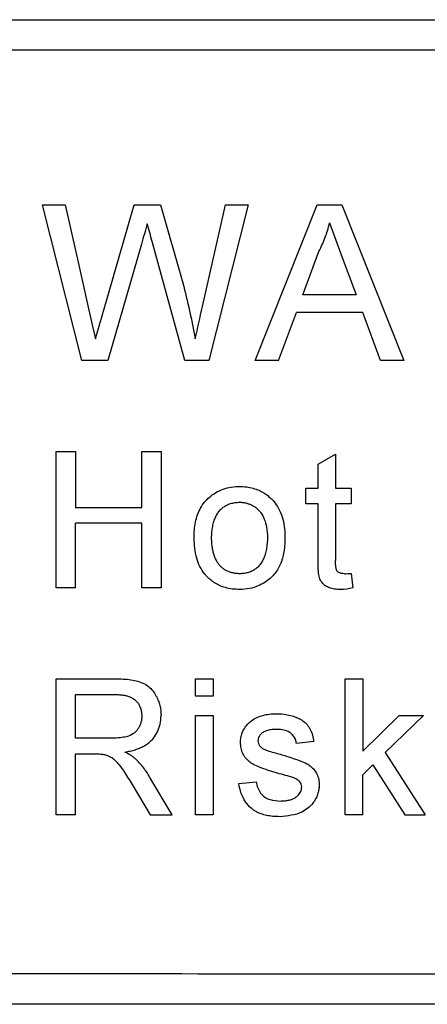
# Model space of a CAD drawing. Header units: millimetres. Extents: x 156812 to 157936, y 112087 to 113571.
# Tile 19 of 204: x 157148 to 157158, y 112824 to 112850. Entities that reach past the tile are written whole.
import ezdxf

# ---------------------------------------------------------------- set-up
doc = ezdxf.new("R2010")
doc.units = ezdxf.units.MM

msp = doc.modelspace()

# ---------------------------------------------------------------- linework, layer by layer
at = {"color": 7, "linetype": 'Continuous', "lineweight": 25}
for p, q in [((157122.747, 112849.89), (157176.714, 112849.89)), ((157149.223, 112840.89), (157148.188, 112844.999)), ((157148.188, 112844.999), (157148.787, 112844.999)), ((157149.796, 112842.194), (157150.607, 112844.999)), ((157150.607, 112844.999), (157151.305, 112844.999)), ((157151.305, 112844.999), (157151.892, 112842.94)), ((157152.409, 112842.312), (157153.016, 112844.999)), ((157153.615, 112844.999), (157152.579, 112840.89)), ((157153.016, 112844.999), (157153.615, 112844.999)), ((157153.803, 112840.89), (157155.434, 112844.999)), ((157155.434, 112844.999), (157156.088, 112844.999)), ((157156.088, 112844.999), (157157.719, 112840.89)), ((157155.761, 112844.525), (157156.063, 112843.708)), ((157150.798, 112843.964), (157149.909, 112840.89)), ((157151.942, 112840.89), (157151.083, 112844.03)), ((157155.06, 112842.628), (157155.48, 112843.766)), ((157156.063, 112843.708), (157156.462, 112842.628)), ((157156.462, 112842.628), (157155.06, 112842.628)), ((157154.418, 112840.89), (157154.885, 112842.154)), ((157156.637, 112842.154), (157154.885, 112842.154)), ((157157.104, 112840.89), (157156.637, 112842.154)), ((157149.909, 112840.89), (157149.223, 112840.89)), ((157152.579, 112840.89), (157151.942, 112840.89)), ((157154.418, 112840.89), (157153.803, 112840.89)), ((157157.719, 112840.89), (157157.104, 112840.89)), ((157148.55, 112834.89), (157148.55, 112838.485)), ((157148.55, 112838.485), (157149.057, 112838.485)), ((157149.057, 112838.485), (157149.057, 112837.01)), ((157150.809, 112837.01), (157150.809, 112838.485)), ((157150.809, 112838.485), (157151.316, 112838.485)), ((157151.316, 112838.485), (157151.316, 112834.89)), ((157155.457, 112838.157), (157155.918, 112838.419)), ((157155.918, 112838.419), (157155.918, 112837.517)), ((157155.457, 112837.517), (157155.457, 112838.157)), ((157155.134, 112837.102), (157155.134, 112837.517)), ((157155.134, 112837.517), (157155.457, 112837.517)), ((157155.918, 112837.517), (157156.333, 112837.517)), ((157156.333, 112837.517), (157156.333, 112837.102)), ((157149.057, 112837.01), (157150.809, 112837.01)), ((157155.457, 112837.102), (157155.134, 112837.102)), ((157155.457, 112835.628), (157155.457, 112837.102)), ((157156.333, 112837.102), (157155.918, 112837.102)), ((157155.918, 112837.102), (157155.918, 112835.611)), ((157150.809, 112836.595), (157149.057, 112836.595)), ((157149.057, 112834.89), (157149.057, 112836.595)), ((157150.809, 112834.89), (157150.809, 112836.595)), ((157156.333, 112835.27), (157156.379, 112834.883)), ((157149.057, 112834.89), (157148.55, 112834.89)), ((157151.316, 112834.89), (157150.809, 112834.89)), ((157148.55, 112828.89), (157148.55, 112832.485)), ((157148.55, 112832.485), (157150.11, 112832.485)), ((157152.226, 112832.485), (157152.687, 112832.485)), ((157152.226, 112832.024), (157152.226, 112832.485)), ((157152.687, 112832.485), (157152.687, 112832.024)), ((157156.174, 112828.89), (157156.174, 112832.485)), ((157156.174, 112832.485), (157156.635, 112832.485)), ((157156.635, 112832.485), (157156.635, 112830.578)), ((157149.057, 112832.07), (157150.129, 112832.07)), ((157149.057, 112830.918), (157149.057, 112832.07)), ((157152.687, 112832.024), (157152.226, 112832.024)), ((157152.226, 112828.89), (157152.226, 112831.517)), ((157152.226, 112831.517), (157152.687, 112831.517)), ((157152.687, 112831.517), (157152.687, 112828.89)), ((157156.635, 112830.578), (157157.599, 112831.517)), ((157158.241, 112831.517), (157157.231, 112830.535)), ((157157.599, 112831.517), (157158.241, 112831.517)), ((157150.02, 112830.918), (157149.057, 112830.918)), ((157155.349, 112830.826), (157154.888, 112830.78)), ((157149.057, 112830.503), (157149.577, 112830.503)), ((157149.057, 112828.89), (157149.057, 112830.503)), ((157157.231, 112830.535), (157158.287, 112828.89)), ((157156.635, 112829.953), (157156.899, 112830.211)), ((157156.899, 112830.211), (157157.748, 112828.89)), ((157151.611, 112828.89), (157151.021, 112829.882)), ((157156.635, 112828.89), (157156.635, 112829.953)), ((157150.582, 112829.649), (157151.03, 112828.89)), ((157153.366, 112829.719), (157153.827, 112829.765)), ((157149.057, 112828.89), (157148.55, 112828.89)), ((157151.03, 112828.89), (157151.611, 112828.89)), ((157152.687, 112828.89), (157152.226, 112828.89)), ((157156.635, 112828.89), (157156.174, 112828.89)), ((157157.748, 112828.89), (157158.287, 112828.89)), ((157176.714, 112823.89), (157122.747, 112823.89))]:
    msp.add_line(p, q, dxfattribs=at)
at = {"color": 7, "linetype": 'Continuous', "lineweight": 25, "flags": 128}
for points in [[(157122.775, 112849.09), (157152.996, 112849.09), (157176.742, 112849.09)], [(157148.787, 112844.999), (157149.128, 112843.486), (157149.397, 112842.296)], [(157149.397, 112842.296), (157149.502, 112841.83), (157149.584, 112841.464)]]:
    msp.add_lwpolyline(points, dxfattribs=at)
at = {"color": 7, "linetype": 'Continuous', "lineweight": 25}
for points in [[(157150.954, 112844.503), (157150.903, 112844.323), (157150.851, 112844.144), (157150.798, 112843.964)], [(157149.584, 112841.464), (157149.656, 112841.707), (157149.724, 112841.951), (157149.796, 112842.194)], [(157152.218, 112841.464), (157152.282, 112841.747), (157152.345, 112842.03), (157152.409, 112842.312)], [(157156.152, 112835.258), (157156.212, 112835.259), (157156.272, 112835.264), (157156.333, 112835.27)], [(157156.379, 112834.883), (157156.272, 112834.861), (157156.163, 112834.845), (157156.054, 112834.844)], [(157154.074, 112830.605), (157154.188, 112830.565), (157154.305, 112830.536), (157154.422, 112830.504)]]:
    msp.add_open_spline(points, degree=3, dxfattribs=at)
for points, knots in [([(157151.083, 112844.03), (157151.061, 112844.109), (157151.041, 112844.188), (157150.997, 112844.345), (157150.977, 112844.424), (157150.954, 112844.503)], [0, 0, 0, 0, 0.5, 0.5, 1, 1, 1, 1]), ([(157155.48, 112843.766), (157155.513, 112843.832), (157155.573, 112843.955), (157155.649, 112844.14), (157155.711, 112844.327), (157155.744, 112844.456), (157155.761, 112844.525)], [0, 0, 0, 0, 0.271117, 0.509076, 0.7368, 1, 1, 1, 1]), ([(157151.892, 112842.94), (157151.954, 112842.696), (157152.014, 112842.451), (157152.123, 112841.959), (157152.172, 112841.712), (157152.218, 112841.464)], [0, 0, 0, 0, 0.5, 0.5, 1, 1, 1, 1]), ([(157152.583, 112837.274), (157152.639, 112837.321), (157152.697, 112837.366), (157152.823, 112837.439), (157152.956, 112837.5), (157153.098, 112837.536), (157153.242, 112837.559), (157153.315, 112837.562), (157153.388, 112837.563)], [0, 0, 0, 0, 0.25, 0.25, 0.5, 0.75, 0.75, 1, 1, 1, 1]), ([(157153.388, 112837.563), (157153.451, 112837.561), (157153.571, 112837.557), (157153.742, 112837.522), (157153.893, 112837.468), (157154.022, 112837.401), (157154.129, 112837.326), (157154.216, 112837.249), (157154.318, 112837.141), (157154.426, 112836.983), (157154.521, 112836.759), (157154.577, 112836.507), (157154.582, 112836.331), (157154.585, 112836.24)], [0, 0, 0, 0, 0.093633, 0.180094, 0.259293, 0.331302, 0.396305, 0.453807, 0.504324, 0.617651, 0.737565, 0.865142, 1, 1, 1, 1]), ([(157152.188, 112836.203), (157152.19, 112836.275), (157152.193, 112836.416), (157152.222, 112836.621), (157152.275, 112836.815), (157152.353, 112836.991), (157152.453, 112837.148), (157152.541, 112837.233), (157152.583, 112837.274)], [0, 0, 0, 0, 0.182303, 0.35865, 0.528115, 0.690909, 0.848518, 1, 1, 1, 1]), ([(157152.649, 112836.205), (157152.651, 112836.258), (157152.655, 112836.361), (157152.676, 112836.507), (157152.708, 112836.639), (157152.752, 112836.756), (157152.807, 112836.858), (157152.875, 112836.945), (157152.955, 112837.017), (157153.047, 112837.074), (157153.151, 112837.115), (157153.265, 112837.141), (157153.346, 112837.146), (157153.388, 112837.148)], [0, 0, 0, 0, 0.118725, 0.227308, 0.326681, 0.418062, 0.503008, 0.583453, 0.661668, 0.740114, 0.821234, 0.907241, 1, 1, 1, 1]), ([(157153.388, 112837.148), (157153.42, 112837.147), (157153.483, 112837.143), (157153.575, 112837.124), (157153.661, 112837.096), (157153.741, 112837.056), (157153.815, 112837.006), (157153.883, 112836.945), (157153.968, 112836.85), (157154.052, 112836.697), (157154.11, 112836.473), (157154.119, 112836.308), (157154.124, 112836.219)], [0, 0, 0, 0, 0.07289, 0.142568, 0.210077, 0.276567, 0.343236, 0.411277, 0.481809, 0.628747, 0.79895, 1, 1, 1, 1]), ([(157153.388, 112834.844), (157153.322, 112834.846), (157153.196, 112834.85), (157153.019, 112834.887), (157152.863, 112834.943), (157152.732, 112835.014), (157152.625, 112835.092), (157152.539, 112835.17), (157152.387, 112835.34), (157152.217, 112835.684), (157152.198, 112836.022), (157152.188, 112836.203)], [0, 0, 0, 0, 0.096173, 0.184433, 0.264759, 0.337225, 0.401839, 0.458564, 0.50737, 0.73554, 1, 1, 1, 1]), ([(157153.388, 112835.258), (157153.352, 112835.26), (157153.283, 112835.264), (157153.184, 112835.283), (157153.093, 112835.313), (157153.01, 112835.354), (157152.936, 112835.406), (157152.87, 112835.469), (157152.813, 112835.542), (157152.764, 112835.627), (157152.724, 112835.722), (157152.693, 112835.827), (157152.669, 112835.944), (157152.654, 112836.071), (157152.651, 112836.159), (157152.649, 112836.205)], [0, 0, 0, 0, 0.078837, 0.152666, 0.22257, 0.28982, 0.355839, 0.422133, 0.490187, 0.561376, 0.636906, 0.717787, 0.804844, 0.898739, 1, 1, 1, 1]), ([(157154.585, 112836.24), (157154.582, 112836.106), (157154.575, 112835.854), (157154.48, 112835.507), (157154.337, 112835.274), (157154.188, 112835.125), (157154.047, 112835.022), (157153.866, 112834.928), (157153.642, 112834.856), (157153.476, 112834.848), (157153.388, 112834.844)], [0, 0, 0, 0, 0.192252, 0.362769, 0.510737, 0.580441, 0.66407, 0.761652, 0.873813, 1, 1, 1, 1]), ([(157154.124, 112836.219), (157154.122, 112836.164), (157154.118, 112836.059), (157154.097, 112835.91), (157154.065, 112835.776), (157154.022, 112835.656), (157153.966, 112835.552), (157153.899, 112835.464), (157153.819, 112835.39), (157153.728, 112835.333), (157153.624, 112835.292), (157153.51, 112835.265), (157153.43, 112835.261), (157153.388, 112835.258)], [0, 0, 0, 0, 0.120055, 0.229769, 0.330043, 0.422056, 0.507331, 0.587772, 0.665642, 0.743425, 0.823617, 0.908498, 1, 1, 1, 1]), ([(157156.054, 112834.844), (157156, 112834.845), (157155.9, 112834.848), (157155.765, 112834.88), (157155.661, 112834.932), (157155.59, 112834.992), (157155.545, 112835.047), (157155.514, 112835.101), (157155.491, 112835.16), (157155.479, 112835.233), (157155.467, 112835.316), (157155.462, 112835.411), (157155.456, 112835.516), (157155.457, 112835.589), (157155.457, 112835.628)], [0, 0, 0, 0, 0.138652, 0.257041, 0.355384, 0.434691, 0.493968, 0.539248, 0.593359, 0.656866, 0.729053, 0.810532, 0.900779, 1, 1, 1, 1]), ([(157156.152, 112835.258), (157156.123, 112835.26), (157156.072, 112835.264), (157156.001, 112835.29), (157155.942, 112835.347), (157155.921, 112835.464), (157155.919, 112835.554), (157155.918, 112835.611)], [0, 0, 0, 0, 0.174114, 0.310588, 0.451272, 0.647769, 1, 1, 1, 1]), ([(157150.11, 112832.485), (157150.181, 112832.485), (157150.318, 112832.483), (157150.518, 112832.462), (157150.707, 112832.428), (157150.876, 112832.36), (157151.018, 112832.261), (157151.123, 112832.138), (157151.203, 112832.009), (157151.258, 112831.878), (157151.295, 112831.752), (157151.313, 112831.631), (157151.315, 112831.553), (157151.316, 112831.516)], [0, 0, 0, 0, 0.118914, 0.232319, 0.339958, 0.442014, 0.538058, 0.629317, 0.714282, 0.794212, 0.868498, 0.936982, 1, 1, 1, 1]), ([(157150.129, 112832.07), (157150.171, 112832.069), (157150.251, 112832.066), (157150.365, 112832.049), (157150.466, 112832.02), (157150.555, 112831.98), (157150.631, 112831.929), (157150.694, 112831.866), (157150.743, 112831.791), (157150.779, 112831.705), (157150.802, 112831.609), (157150.807, 112831.541), (157150.809, 112831.505)], [0, 0, 0, 0, 0.125737, 0.239854, 0.34382, 0.439568, 0.529565, 0.616768, 0.704415, 0.795697, 0.893452, 1, 1, 1, 1]), ([(157150.809, 112831.505), (157150.807, 112831.472), (157150.803, 112831.407), (157150.783, 112831.316), (157150.753, 112831.233), (157150.71, 112831.159), (157150.657, 112831.094), (157150.563, 112831.012), (157150.419, 112830.952), (157150.224, 112830.924), (157150.095, 112830.92), (157150.02, 112830.918)], [0, 0, 0, 0, 0.089036, 0.17169, 0.249498, 0.324295, 0.398144, 0.473182, 0.655758, 0.801573, 1, 1, 1, 1]), ([(157150.363, 112830.549), (157150.41, 112830.558), (157150.503, 112830.575), (157150.634, 112830.611), (157150.754, 112830.655), (157150.862, 112830.707), (157150.958, 112830.767), (157151.042, 112830.835), (157151.138, 112830.936), (157151.231, 112831.084), (157151.301, 112831.291), (157151.311, 112831.439), (157151.316, 112831.516)], [0, 0, 0, 0, 0.097189, 0.18788, 0.272641, 0.352168, 0.427301, 0.499037, 0.568518, 0.704276, 0.845651, 1, 1, 1, 1]), ([(157153.701, 112831.379), (157153.748, 112831.411), (157153.796, 112831.441), (157153.9, 112831.487), (157153.954, 112831.504), (157154.064, 112831.534), (157154.119, 112831.545), (157154.231, 112831.56), (157154.288, 112831.562), (157154.344, 112831.563)], [0, 0, 0, 0, 0.25, 0.25, 0.5, 0.5, 0.75, 0.75, 1, 1, 1, 1]), ([(157154.344, 112831.563), (157154.416, 112831.561), (157154.547, 112831.557), (157154.726, 112831.523), (157154.868, 112831.476), (157154.976, 112831.426), (157155.076, 112831.366), (157155.173, 112831.278), (157155.259, 112831.148), (157155.317, 112830.993), (157155.338, 112830.883), (157155.349, 112830.826)], [0, 0, 0, 0, 0.15367, 0.284533, 0.392401, 0.477569, 0.540062, 0.645314, 0.756652, 0.874925, 1, 1, 1, 1]), ([(157153.412, 112830.801), (157153.414, 112830.844), (157153.418, 112830.93), (157153.454, 112831.058), (157153.513, 112831.178), (157153.594, 112831.291), (157153.665, 112831.349), (157153.701, 112831.379)], [0, 0, 0, 0, 0.191391, 0.386952, 0.587383, 0.791858, 1, 1, 1, 1]), ([(157154.378, 112831.148), (157154.334, 112831.148), (157154.248, 112831.146), (157154.129, 112831.125), (157154.028, 112831.089), (157153.952, 112831.031), (157153.902, 112830.968), (157153.877, 112830.905), (157153.875, 112830.866), (157153.873, 112830.848)], [0, 0, 0, 0, 0.2052373, 0.3898206, 0.5531642, 0.6954001, 0.8188043, 0.9194307, 1, 1, 1, 1]), ([(157154.888, 112830.78), (157154.881, 112830.813), (157154.866, 112830.886), (157154.806, 112830.993), (157154.699, 112831.085), (157154.549, 112831.143), (157154.437, 112831.146), (157154.378, 112831.148)], [0, 0, 0, 0, 0.146896, 0.320062, 0.519619, 0.745983, 1, 1, 1, 1]), ([(157154.435, 112829.979), (157154.338, 112830.008), (157154.163, 112830.059), (157153.935, 112830.139), (157153.77, 112830.208), (157153.646, 112830.289), (157153.548, 112830.386), (157153.47, 112830.513), (157153.42, 112830.654), (157153.415, 112830.752), (157153.412, 112830.801)], [0, 0, 0, 0, 0.213371, 0.382383, 0.507261, 0.587452, 0.690639, 0.794051, 0.897108, 1, 1, 1, 1]), ([(157153.873, 112830.848), (157153.874, 112830.823), (157153.877, 112830.798), (157153.894, 112830.752), (157153.907, 112830.731), (157153.922, 112830.71)], [0, 0, 0, 0, 0.5, 0.5, 1, 1, 1, 1]), ([(157153.922, 112830.71), (157153.942, 112830.687), (157153.964, 112830.664), (157154.016, 112830.63), (157154.045, 112830.618), (157154.074, 112830.605)], [0, 0, 0, 0, 0.5, 0.5, 1, 1, 1, 1]), ([(157149.577, 112830.503), (157149.624, 112830.503), (157149.707, 112830.503), (157149.79, 112830.491), (157149.827, 112830.486)], [0, 0, 0, 0, 0.560469, 1, 1, 1, 1]), ([(157149.827, 112830.486), (157149.862, 112830.474), (157149.927, 112830.452), (157150.024, 112830.402), (157150.115, 112830.325), (157150.233, 112830.193), (157150.388, 112829.963), (157150.508, 112829.768), (157150.582, 112829.649)], [0, 0, 0, 0, 0.097594, 0.178671, 0.28089, 0.404371, 0.637449, 1, 1, 1, 1]), ([(157150.642, 112830.372), (157150.619, 112830.391), (157150.577, 112830.426), (157150.512, 112830.47), (157150.441, 112830.509), (157150.391, 112830.534), (157150.363, 112830.549)], [0, 0, 0, 0, 0.264228, 0.499605, 0.707199, 1, 1, 1, 1]), ([(157154.422, 112830.504), (157154.529, 112830.472), (157154.719, 112830.415), (157154.965, 112830.328), (157155.143, 112830.26), (157155.266, 112830.174), (157155.361, 112830.081), (157155.437, 112829.96), (157155.481, 112829.823), (157155.485, 112829.727), (157155.487, 112829.679)], [0, 0, 0, 0, 0.227364, 0.405514, 0.534328, 0.614218, 0.709243, 0.804854, 0.901891, 1, 1, 1, 1]), ([(157151.021, 112829.882), (157150.992, 112829.93), (157150.938, 112830.019), (157150.849, 112830.146), (157150.753, 112830.263), (157150.679, 112830.336), (157150.642, 112830.372)], [0, 0, 0, 0, 0.269357, 0.500169, 0.750062, 1, 1, 1, 1]), ([(157154.868, 112829.845), (157154.799, 112829.876), (157154.727, 112829.898), (157154.581, 112829.941), (157154.508, 112829.96), (157154.435, 112829.979)], [0, 0, 0, 0, 0.5, 0.5, 1, 1, 1, 1]), ([(157154.458, 112828.844), (157154.394, 112828.845), (157154.274, 112828.848), (157154.107, 112828.874), (157153.966, 112828.913), (157153.85, 112828.96), (157153.762, 112829.014), (157153.654, 112829.098), (157153.532, 112829.24), (157153.419, 112829.463), (157153.384, 112829.632), (157153.366, 112829.719)], [0, 0, 0, 0, 0.122468, 0.23068, 0.324921, 0.405401, 0.471236, 0.522807, 0.669204, 0.828351, 1, 1, 1, 1]), ([(157153.827, 112829.765), (157153.838, 112829.71), (157153.858, 112829.604), (157153.936, 112829.466), (157154.048, 112829.358), (157154.225, 112829.271), (157154.371, 112829.263), (157154.463, 112829.258)], [0, 0, 0, 0, 0.1852679, 0.3579053, 0.5179696, 0.6975918, 1, 1, 1, 1]), ([(157155.487, 112829.679), (157155.485, 112829.637), (157155.481, 112829.553), (157155.448, 112829.429), (157155.396, 112829.309), (157155.281, 112829.13), (157154.98, 112828.895), (157154.656, 112828.863), (157154.458, 112828.844)], [0, 0, 0, 0, 0.084572, 0.171124, 0.259288, 0.349672, 0.60305, 1, 1, 1, 1]), ([(157154.463, 112829.258), (157154.498, 112829.259), (157154.567, 112829.26), (157154.665, 112829.274), (157154.755, 112829.297), (157154.834, 112829.332), (157154.899, 112829.377), (157154.95, 112829.429), (157154.988, 112829.482), (157155.013, 112829.535), (157155.023, 112829.586), (157155.025, 112829.617), (157155.026, 112829.632)], [0, 0, 0, 0, 0.141251, 0.273308, 0.396079, 0.50997, 0.613998, 0.709522, 0.796639, 0.873705, 0.94112, 1, 1, 1, 1]), ([(157155.026, 112829.632), (157155.025, 112829.656), (157155.023, 112829.679), (157155.006, 112829.723), (157154.994, 112829.743), (157154.949, 112829.798), (157154.909, 112829.823), (157154.868, 112829.845)], [0, 0, 0, 0, 0.25, 0.25, 0.5, 0.5, 1, 1, 1, 1]), ([(157176.742, 112824.69), (157172.244, 112824.688), (157167.747, 112824.69), (157158.753, 112824.689), (157154.255, 112824.69), (157140.764, 112824.69), (157131.769, 112824.69), (157122.775, 112824.69)], [0, 0, 0, 0, 0.25, 0.25, 0.5, 0.5, 1, 1, 1, 1])]:
    msp.add_open_spline(points, degree=3, knots=knots, dxfattribs=at)

doc.saveas('drawing.dxf')
